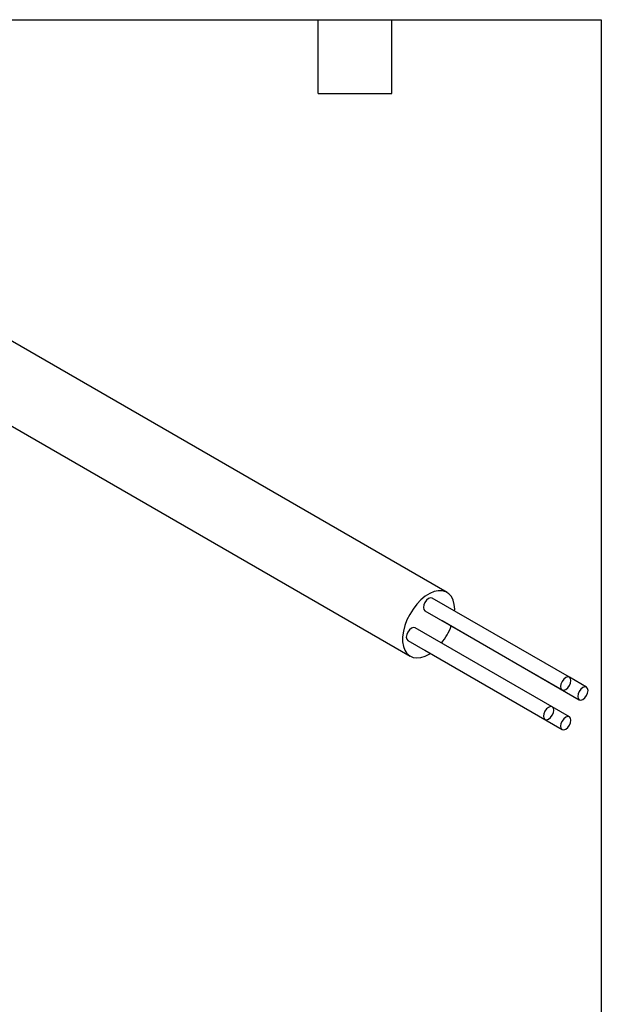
# Model space of a CAD drawing. Header units: millimetres. Extents: x 6 to 273, y 6 to 210.
# Tile 75 of 75: x 213 to 273, y 108 to 210. Entities that reach past the tile are written whole.
import ezdxf

# ---------------------------------------------------------------- set-up
doc = ezdxf.new("R2010")
doc.units = ezdxf.units.MM
doc.linetypes.add('SLD-Solid', pattern=[0])
doc.layers.add('TEXT', color=140, linetype='SLD-Solid', lineweight=25)

msp = doc.modelspace()

# ---------------------------------------------------------------- linework, layer by layer
for p, q in [((257.14, 150.46), (207.64, 179.03)), ((203.84, 172.45), (253.34, 143.88)), ((269.76, 141.69), (255.62, 149.86)), ((254.87, 148.56), (269.01, 140.39)), ((257.92, 148.53), (257.93, 148.72)), ((256.62, 147.54), (256.63, 147.54)), ((256.63, 147.54), (270.78, 139.37)), ((267.99, 138.63), (253.85, 146.8)), ((253.1, 145.5), (267.24, 137.33)), ((254.86, 144.48), (254.87, 144.48)), ((254.87, 144.48), (269.01, 136.31)), ((271.53, 140.67), (269.77, 141.69)), ((269.76, 137.61), (268, 138.63))]:
    msp.add_line(p, q)
at = {"flags": 128}
for points in [[(257.93, 148.72), (257.89, 149.22), (257.77, 149.66), (257.59, 150.03), (257.33, 150.32), (257.02, 150.52), (256.65, 150.62), (256.24, 150.62), (255.81, 150.53), (255.36, 150.33), (254.9, 150.05), (254.45, 149.68), (254.03, 149.24), (253.64, 148.74), (253.3, 148.19), (253.01, 147.62), (252.79, 147.03), (252.64, 146.45), (252.56, 145.88), (252.56, 145.36), (252.64, 144.88), (252.79, 144.48), (253.01, 144.14), (253.3, 143.9), (253.64, 143.75), (254.03, 143.7), (254.45, 143.75), (254.9, 143.89), (255.36, 144.13), (255.41, 144.16)], [(255.62, 149.86), (255.44, 149.89), (255.24, 149.82), (255.04, 149.66), (254.87, 149.42), (254.75, 149.16), (254.71, 148.9), (254.75, 148.69), (254.87, 148.56), (254.87, 148.56)], [(253.47, 146.76), (253.27, 146.6), (253.1, 146.36), (252.98, 146.1), (252.94, 145.84), (252.98, 145.63), (253.1, 145.5), (253.1, 145.5)], [(253.85, 146.8), (253.68, 146.83), (253.47, 146.76)], [(269.91, 141.35), (269.87, 141.56), (269.76, 141.69), (269.59, 141.73), (269.38, 141.66), (269.18, 141.49), (269.01, 141.26), (268.89, 141), (268.85, 140.74), (268.89, 140.53), (269.01, 140.39), (269.18, 140.36), (269.38, 140.43), (269.59, 140.6), (269.76, 140.83), (269.87, 141.09), (269.91, 141.35)], [(271.15, 139.41), (271.35, 139.57), (271.53, 139.81), (271.64, 140.07), (271.68, 140.33), (271.64, 140.54), (271.53, 140.67), (271.35, 140.71), (271.15, 140.64), (270.95, 140.47), (270.78, 140.24), (270.66, 139.98), (270.62, 139.72), (270.66, 139.51), (270.78, 139.37), (270.95, 139.34), (271.15, 139.41)], [(267.62, 138.59), (267.41, 138.43), (267.24, 138.2), (267.13, 137.93), (267.09, 137.68), (267.13, 137.47), (267.24, 137.33), (267.41, 137.3), (267.62, 137.37), (267.82, 137.53), (267.99, 137.77), (268.11, 138.03), (268.15, 138.29), (268.11, 138.5), (267.99, 138.63), (267.82, 138.67), (267.62, 138.59)], [(268.85, 136.66), (268.89, 136.44), (269.01, 136.31), (269.18, 136.28), (269.38, 136.35), (269.59, 136.51), (269.76, 136.75), (269.87, 137.01), (269.91, 137.27), (269.87, 137.48), (269.76, 137.61), (269.59, 137.64), (269.38, 137.57), (269.18, 137.41), (269.01, 137.18), (268.89, 136.91), (268.85, 136.66)]]:
    msp.add_lwpolyline(points, dxfattribs=at)
msp.add_arc((251.53, 149.31), 6.48, 320.9621, 339.0458)
at = {"layer": 'TEXT'}
for p, q in [((6.35, 209.55), (273.05, 209.55)), ((243.84, 201.93), (243.84, 209.55)), ((251.46, 201.93), (251.46, 209.55)), ((273.05, 209.55), (273.05, 6.35)), ((243.84, 201.93), (251.46, 201.93))]:
    msp.add_line(p, q, dxfattribs=at)

doc.saveas('drawing.dxf')
